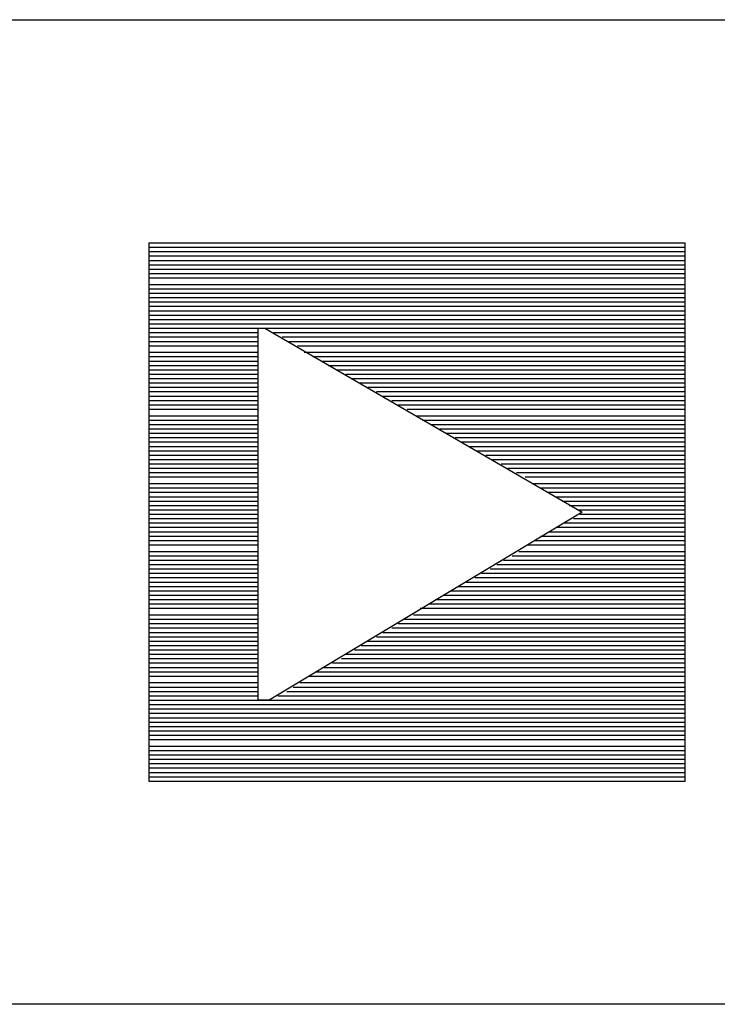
# Model space of a CAD drawing. Extents: x 11.9 to 28.1, y 10.8 to 21.2.
# Tile 4 of 8: x 25.613 to 25.932, y 11.599 to 12.049. Entities that reach past the tile are written whole.
import ezdxf

# ---------------------------------------------------------------- set-up
doc = ezdxf.new("R2010")
doc.units = 0
doc.header["$MEASUREMENT"] = 0
doc.layers.add('LAYNR1', color=2, linetype='Continuous')

msp = doc.modelspace()

# ---------------------------------------------------------------- linework, layer by layer
at = {"layer": 'LAYNR1', "color": 7}
for points in [[(23.389, 12.049), (28.093, 12.049)], [(25.672, 11.947), (25.672, 11.701), (25.917, 11.701), (25.917, 11.947)], [(25.672, 11.947), (25.917, 11.947)], [(25.672, 11.945), (25.917, 11.945)], [(25.672, 11.943), (25.917, 11.943)], [(25.672, 11.941), (25.917, 11.941)], [(25.672, 11.939), (25.917, 11.939)], [(25.672, 11.937), (25.917, 11.937)], [(25.672, 11.935), (25.917, 11.935)], [(25.672, 11.933), (25.917, 11.933)], [(25.672, 11.931), (25.917, 11.931)], [(25.672, 11.928), (25.917, 11.928)], [(25.672, 11.926), (25.917, 11.926)], [(25.672, 11.924), (25.917, 11.924)], [(25.672, 11.922), (25.917, 11.922)], [(25.672, 11.92), (25.917, 11.92)], [(25.672, 11.918), (25.917, 11.918)], [(25.672, 11.916), (25.917, 11.916)], [(25.672, 11.914), (25.917, 11.914)], [(25.672, 11.912), (25.917, 11.912)], [(25.672, 11.91), (25.917, 11.91)], [(25.672, 11.908), (25.722, 11.908)], [(25.725, 11.908), (25.917, 11.908)], [(25.672, 11.906), (25.722, 11.906)], [(25.672, 11.904), (25.722, 11.904)], [(25.729, 11.906), (25.917, 11.906)], [(25.733, 11.904), (25.917, 11.904)], [(25.672, 11.902), (25.722, 11.902)], [(25.672, 11.9), (25.722, 11.9)], [(25.736, 11.902), (25.917, 11.902)], [(25.74, 11.9), (25.917, 11.9)], [(25.672, 11.897), (25.722, 11.897)], [(25.672, 11.895), (25.722, 11.895)], [(25.743, 11.897), (25.917, 11.897)], [(25.747, 11.895), (25.917, 11.895)], [(25.672, 11.893), (25.722, 11.893)], [(25.672, 11.891), (25.722, 11.891)], [(25.672, 11.889), (25.722, 11.889)], [(25.751, 11.893), (25.917, 11.893)], [(25.754, 11.891), (25.917, 11.891)], [(25.758, 11.889), (25.917, 11.889)], [(25.672, 11.887), (25.722, 11.887)], [(25.672, 11.885), (25.722, 11.885)], [(25.762, 11.887), (25.917, 11.887)], [(25.765, 11.885), (25.917, 11.885)], [(25.672, 11.883), (25.722, 11.883)], [(25.672, 11.881), (25.722, 11.881)], [(25.768, 11.883), (25.917, 11.883)], [(25.772, 11.881), (25.917, 11.881)], [(25.672, 11.879), (25.722, 11.879)], [(25.672, 11.877), (25.722, 11.877)], [(25.776, 11.879), (25.917, 11.879)], [(25.779, 11.877), (25.917, 11.877)], [(25.672, 11.875), (25.722, 11.875)], [(25.672, 11.873), (25.722, 11.873)], [(25.672, 11.871), (25.722, 11.871)], [(25.783, 11.875), (25.917, 11.875)], [(25.786, 11.873), (25.917, 11.873)], [(25.79, 11.871), (25.917, 11.871)], [(25.672, 11.868), (25.722, 11.868)], [(25.794, 11.868), (25.917, 11.868)], [(25.672, 11.866), (25.722, 11.866)], [(25.672, 11.864), (25.722, 11.864)], [(25.672, 11.862), (25.722, 11.862)], [(25.797, 11.866), (25.917, 11.866)], [(25.801, 11.864), (25.917, 11.864)], [(25.805, 11.862), (25.917, 11.862)], [(25.672, 11.86), (25.722, 11.86)], [(25.672, 11.858), (25.722, 11.858)], [(25.808, 11.86), (25.917, 11.86)], [(25.812, 11.858), (25.917, 11.858)], [(25.672, 11.856), (25.722, 11.856)], [(25.672, 11.854), (25.722, 11.854)], [(25.815, 11.856), (25.917, 11.856)], [(25.818, 11.854), (25.917, 11.854)], [(25.672, 11.852), (25.722, 11.852)], [(25.672, 11.85), (25.722, 11.85)], [(25.822, 11.852), (25.917, 11.852)], [(25.826, 11.85), (25.917, 11.85)], [(25.672, 11.848), (25.722, 11.848)], [(25.672, 11.846), (25.722, 11.846)], [(25.672, 11.844), (25.722, 11.844)], [(25.829, 11.848), (25.917, 11.848)], [(25.833, 11.846), (25.917, 11.846)], [(25.836, 11.844), (25.917, 11.844)], [(25.672, 11.842), (25.722, 11.842)], [(25.672, 11.84), (25.722, 11.84)], [(25.84, 11.842), (25.917, 11.842)], [(25.844, 11.84), (25.917, 11.84)], [(25.672, 11.837), (25.722, 11.837)], [(25.672, 11.835), (25.722, 11.835)], [(25.847, 11.837), (25.917, 11.837)], [(25.851, 11.835), (25.917, 11.835)], [(25.672, 11.833), (25.722, 11.833)], [(25.672, 11.831), (25.722, 11.831)], [(25.854, 11.833), (25.917, 11.833)], [(25.858, 11.831), (25.917, 11.831)], [(25.672, 11.829), (25.722, 11.829)], [(25.672, 11.827), (25.722, 11.827)], [(25.861, 11.829), (25.917, 11.829)], [(25.864, 11.827), (25.917, 11.827)], [(25.672, 11.825), (25.722, 11.825)], [(25.672, 11.823), (25.722, 11.823)], [(25.868, 11.825), (25.917, 11.825)], [(25.869, 11.823), (25.917, 11.823)], [(25.672, 11.821), (25.722, 11.821)], [(25.672, 11.819), (25.722, 11.819)], [(25.672, 11.817), (25.722, 11.817)], [(25.858, 11.817), (25.917, 11.817)], [(25.862, 11.819), (25.917, 11.819)], [(25.866, 11.821), (25.917, 11.821)], [(25.672, 11.815), (25.722, 11.815)], [(25.672, 11.813), (25.722, 11.813)], [(25.851, 11.813), (25.917, 11.813)], [(25.855, 11.815), (25.917, 11.815)], [(25.672, 11.811), (25.722, 11.811)], [(25.672, 11.809), (25.722, 11.809)], [(25.845, 11.809), (25.917, 11.809)], [(25.848, 11.811), (25.917, 11.811)], [(25.672, 11.806), (25.722, 11.806)], [(25.672, 11.804), (25.722, 11.804)], [(25.838, 11.804), (25.917, 11.804)], [(25.841, 11.806), (25.917, 11.806)], [(25.672, 11.802), (25.722, 11.802)], [(25.672, 11.8), (25.722, 11.8)], [(25.831, 11.8), (25.917, 11.8)], [(25.834, 11.802), (25.917, 11.802)], [(25.672, 11.798), (25.722, 11.798)], [(25.672, 11.796), (25.722, 11.796)], [(25.824, 11.796), (25.917, 11.796)], [(25.828, 11.798), (25.917, 11.798)], [(25.672, 11.794), (25.722, 11.794)], [(25.672, 11.792), (25.722, 11.792)], [(25.672, 11.79), (25.722, 11.79)], [(25.813, 11.79), (25.917, 11.79)], [(25.817, 11.792), (25.917, 11.792)], [(25.821, 11.794), (25.917, 11.794)], [(25.672, 11.788), (25.722, 11.788)], [(25.672, 11.786), (25.722, 11.786)], [(25.807, 11.786), (25.917, 11.786)], [(25.81, 11.788), (25.917, 11.788)], [(25.672, 11.784), (25.722, 11.784)], [(25.672, 11.782), (25.722, 11.782)], [(25.8, 11.782), (25.917, 11.782)], [(25.803, 11.784), (25.917, 11.784)], [(25.672, 11.78), (25.722, 11.78)], [(25.672, 11.777), (25.722, 11.777)], [(25.793, 11.777), (25.917, 11.777)], [(25.796, 11.78), (25.917, 11.78)], [(25.672, 11.775), (25.722, 11.775)], [(25.672, 11.773), (25.722, 11.773)], [(25.786, 11.773), (25.917, 11.773)], [(25.789, 11.775), (25.917, 11.775)], [(25.672, 11.771), (25.722, 11.771)], [(25.672, 11.769), (25.722, 11.769)], [(25.779, 11.769), (25.917, 11.769)], [(25.783, 11.771), (25.917, 11.771)], [(25.672, 11.767), (25.722, 11.767)], [(25.672, 11.765), (25.722, 11.765)], [(25.672, 11.763), (25.722, 11.763)], [(25.769, 11.763), (25.917, 11.763)], [(25.772, 11.765), (25.917, 11.765)], [(25.776, 11.767), (25.917, 11.767)], [(25.672, 11.761), (25.722, 11.761)], [(25.672, 11.759), (25.722, 11.759)], [(25.762, 11.759), (25.917, 11.759)], [(25.766, 11.761), (25.917, 11.761)], [(25.672, 11.757), (25.722, 11.757)], [(25.672, 11.755), (25.722, 11.755)], [(25.756, 11.755), (25.917, 11.755)], [(25.76, 11.757), (25.917, 11.757)], [(25.672, 11.753), (25.722, 11.753)], [(25.672, 11.751), (25.722, 11.751)], [(25.748, 11.751), (25.917, 11.751)], [(25.752, 11.753), (25.917, 11.753)], [(25.672, 11.749), (25.722, 11.749)], [(25.672, 11.746), (25.722, 11.746)], [(25.741, 11.746), (25.917, 11.746)], [(25.745, 11.749), (25.917, 11.749)], [(25.672, 11.744), (25.722, 11.744)], [(25.672, 11.742), (25.722, 11.742)], [(25.735, 11.742), (25.917, 11.742)], [(25.738, 11.744), (25.917, 11.744)], [(25.672, 11.74), (25.722, 11.74)], [(25.672, 11.738), (25.917, 11.738)], [(25.672, 11.736), (25.917, 11.736)], [(25.731, 11.74), (25.917, 11.74)], [(25.672, 11.734), (25.917, 11.734)], [(25.672, 11.732), (25.917, 11.732)], [(25.672, 11.73), (25.917, 11.73)], [(25.672, 11.728), (25.917, 11.728)], [(25.672, 11.726), (25.917, 11.726)], [(25.672, 11.724), (25.917, 11.724)], [(25.672, 11.722), (25.917, 11.722)], [(25.672, 11.72), (25.917, 11.72)], [(25.672, 11.717), (25.917, 11.717)], [(25.672, 11.715), (25.917, 11.715)], [(25.672, 11.713), (25.917, 11.713)], [(25.672, 11.711), (25.917, 11.711)], [(25.672, 11.709), (25.917, 11.709)], [(25.672, 11.707), (25.917, 11.707)], [(25.672, 11.705), (25.917, 11.705)], [(25.672, 11.703), (25.917, 11.703)], [(25.672, 11.701), (25.917, 11.701)], [(28.088, 11.599), (25.593, 11.599)]]:
    msp.add_lwpolyline(points, dxfattribs=at)
msp.add_lwpolyline([(25.722, 11.738), (25.722, 11.908), (25.725, 11.908), (25.87, 11.824), (25.727, 11.738), (25.722, 11.738)], close=True, dxfattribs=at)

doc.saveas('drawing.dxf')
